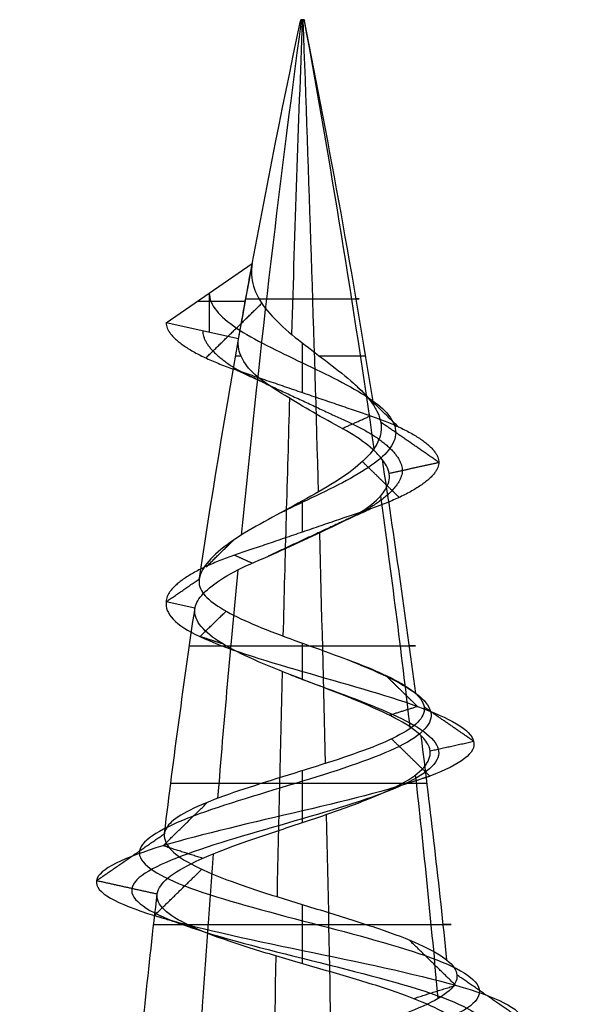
# Model space of a CAD drawing. Header units: millimetres. Extents: x -646 to 654, y -203 to 198.
# Tile 38 of 256: x -574.49 to -568.27, y 187 to 197.83. Entities that reach past the tile are written whole.
import ezdxf

# ---------------------------------------------------------------- set-up
doc = ezdxf.new("R2010")
doc.units = ezdxf.units.MM
doc.layers.add('Screw', color=7, linetype='Continuous', true_color=0xffffff)

msp = doc.modelspace()

# ---------------------------------------------------------------- linework, layer by layer
at = {"layer": 'Screw', "color": 7, "true_color": 0xffffff}
for p, q in [((-571.402, 197.826, 1082.207), (-571.405, 197.812, 1082.206)), ((-571.403, 197.826, 1082.214), (-571.366, 197.826, 1082.214)), ((-571.4, 197.826, 1082.223), (-571.403, 197.812, 1082.225)), ((-571.388, 197.826, 1082.232), (-571.388, 197.812, 1082.235)), ((-571.384, 197.826, 1082.232), (-571.384, 197.826, 1082.195)), ((-571.381, 197.826, 1082.195), (-571.381, 197.812, 1082.193)), ((-571.372, 197.826, 1082.228), (-571.371, 197.812, 1082.23)), ((-571.366, 197.826, 1082.214), (-571.363, 197.812, 1082.214)), ((-572.884, 194.491, 1082.214), (-571.937, 195.145, 1082.214)), ((-572.539, 194.729, 1082.214), (-572.013, 194.729, 1082.214)), ((-572.41, 194.818, 1082.214), (-572.41, 194.386, 1082.214)), ((-572.087, 194.314, 1082.214), (-572.884, 194.491, 1082.214)), ((-572.568, 191.353, 1082.214), (-572.884, 191.423, 1082.214))]:
    msp.add_line(p, q, dxfattribs=at)
at = {"layer": 'Screw', "color": 7, "true_color": 0xffffff, "extrusion": (0.018848, 1.79453e-14, -0.999822)}
msp.add_arc((176.124, -448.875, -1092.791), 104.311, 278.57845, 282, dxfattribs=at)
at = {"layer": 'Screw', "color": 7, "true_color": 0xffffff, "extrusion": (-0.772512, 2.51798e-13, 0.635)}
for start, end in [(258, 261.15889), (261.37148, 262.7652), (263.10315, 264.44953)]:
    msp.add_arc((-176.124, 575.204, 1128.607), 104.311, start, end, dxfattribs=at)
at = {"layer": 'Screw', "color": 7, "true_color": 0xffffff, "extrusion": (0.984564, -2.51798e-13, 0.175023)}
for start, end in [(78, 79.92855), (80.32112, 81.77536), (81.99168, 83.36379), (83.72372, 85.07324)]:
    msp.add_arc((176.124, 1063.505, -373.152), 104.311, start, end, dxfattribs=at)
at = {"layer": 'Screw', "color": 7, "true_color": 0xffffff, "extrusion": (0, -1, 0)}
for centre, radius, start, end in [((-571.384, 1082.214, -197.819), 0.02, 360, 199.8), ((-571.384, 1082.214, -197.819), 0.02, 199.8, 0), ((-571.384, 1082.214, -194.756), 0.624, 181.08, 19.08), ((-571.384, 1082.214, -194.124), 0.736, 156.5472, 181.08), ((-571.384, 1082.214, -194.124), 0.736, 19.08, 75.1887), ((-571.384, 1082.214, -190.937), 1.244, 181.08, 19.08), ((-571.384, 1082.214, -189.424), 1.45, 19.08, 181.08), ((-571.384, 1082.214, -187.874), 1.637, 181.08, 19.08)]:
    msp.add_arc(centre, radius, start, end, dxfattribs=at)
at = {"layer": 'Screw', "color": 7, "true_color": 0xffffff, "extrusion": (0, 1, 0)}
for centre, radius, start, end in [((571.384, 1082.214, 197.812), 0.0215, 358.92, 160.92), ((571.384, 1082.214, 197.812), 0.0215, 340.2, 358.92), ((571.384, 1082.214, 197.812), 0.0215, 180, 340.2), ((571.384, 1082.214, 197.826), 0.0186, 340.2, 180), ((571.384, 1082.214, 197.826), 0.0186, 180, 340.2), ((571.384, 1082.214, 197.812), 0.0215, 160.92, 180)]:
    msp.add_arc(centre, radius, start, end, dxfattribs=at)
at = {"layer": 'Screw', "color": 7, "true_color": 0xffffff, "extrusion": (-0.984564, 2.51798e-13, -0.175023)}
for start, end in [(258, 260.89587), (261.14492, 262.55307), (262.86319, 264.21696)]:
    msp.add_arc((-176.124, 1267.524, 373.152), 104.311, start, end, dxfattribs=at)
at = {"layer": 'Screw', "color": 7, "true_color": 0xffffff, "extrusion": (-0.506335, 2.51798e-13, -0.862337)}
for start, end in [(258, 260.63153), (260.92032, 262.34029), (262.62334, 263.9836)]:
    msp.add_arc((-176.124, 1142.698, -643.921), 104.311, start, end, dxfattribs=at)
at = {"layer": 'Screw', "color": 7, "true_color": 0xffffff, "extrusion": (-0.326888, -9.67004e-14, 0.945063)}
msp.add_arc((-176.124, -288.241, 1209.539), 104.311, 99.63402, 102, dxfattribs=at)
at = {"layer": 'Screw', "color": 7, "true_color": 0xffffff, "extrusion": (0, 0, -1)}
msp.add_arc((469.375, 176.124, -1082.214), 104.311, 10.04253, 10.50624, dxfattribs=at)
at = {"layer": 'Screw', "color": 7, "true_color": 0xffffff, "extrusion": (-0.326888, -9.67351e-14, 0.945063)}
msp.add_arc((-176.124, -288.241, 1209.539), 104.311, 97.87323, 99.30429, dxfattribs=at)
at = {"layer": 'Screw', "color": 7, "true_color": 0xffffff, "extrusion": (0.018848, 1.79422e-14, -0.999822)}
msp.add_arc((176.124, -448.875, -1092.791), 104.311, 277.02372, 278.39931, dxfattribs=at)
at = {"layer": 'Screw', "color": 7, "true_color": 0xffffff, "extrusion": (-0.326888, -9.67282e-14, 0.945063)}
msp.add_arc((-176.124, -288.241, 1209.539), 104.311, 96.2506, 97.6164, dxfattribs=at)
at = {"layer": 'Screw', "color": 7, "true_color": 0xffffff, "extrusion": (0.018848, 1.79442e-14, -0.999822)}
msp.add_arc((176.124, -448.875, -1092.791), 104.311, 275.31878, 276.65673, dxfattribs=at)
at = {"layer": 'Screw', "color": 7, "true_color": 0xffffff}
for points, knots in [([(-571.937, 195.145, 1082.214), (-571.952, 195.06, 1082.298), (-571.948, 194.975, 1082.388), (-571.899, 194.812, 1082.558), (-571.854, 194.731, 1082.64), (-571.732, 194.573, 1082.778), (-571.654, 194.494, 1082.835), (-571.479, 194.341, 1082.912), (-571.381, 194.265, 1082.932), (-571.183, 194.114, 1082.931), (-571.081, 194.038, 1082.909), (-570.894, 193.891, 1082.825), (-570.807, 193.818, 1082.762), (-570.682, 193.69, 1082.627), (-570.635, 193.635, 1082.559), (-570.6, 193.581, 1082.485)], [0, 0, 0, 0, 0.00517405, 0.00517405, 0.01034873, 0.01034873, 0.01558777, 0.01558777, 0.02087104, 0.02087104, 0.02626269, 0.02626269, 0.03170822, 0.03170822, 0.0359002, 0.0359002, 0.0359002, 0.0359002]), ([(-572.41, 194.818, 1082.214), (-572.41, 194.69, 1082.483), (-572.3, 194.562, 1082.749), (-571.92, 194.307, 1083.129), (-571.653, 194.179, 1083.239), (-571.116, 193.923, 1083.239), (-570.849, 193.795, 1083.129), (-570.469, 193.54, 1082.749), (-570.359, 193.412, 1082.482), (-570.359, 193.156, 1081.945), (-570.469, 193.028, 1081.678), (-570.849, 192.773, 1081.299), (-571.116, 192.645, 1081.188), (-571.473, 192.475, 1081.188), (-571.562, 192.432, 1081.2), (-571.648, 192.39, 1081.223)], [0, 0, 0, 0, 0.947774, 0.947774, 1.895547, 1.895547, 2.843321, 2.843321, 3.791094, 3.791094, 4.738868, 4.738868, 5.686641, 5.686641, 6.000094, 6.000094, 6.000094, 6.000094]), ([(-570.507, 192.989, 1082.517), (-570.535, 193.025, 1082.581), (-570.571, 193.063, 1082.641), (-570.68, 193.16, 1082.786), (-570.766, 193.223, 1082.864), (-570.963, 193.34, 1082.984), (-571.077, 193.399, 1083.025), (-571.293, 193.521, 1083.055), (-571.399, 193.584, 1083.049), (-571.603, 193.708, 1082.999), (-571.703, 193.771, 1082.953), (-571.876, 193.888, 1082.825), (-571.947, 193.953, 1082.743), (-572.042, 194.079, 1082.573), (-572.072, 194.141, 1082.484), (-572.093, 194.24, 1082.333), (-572.094, 194.278, 1082.274), (-572.087, 194.314, 1082.214)], [0.6025161, 0.6025161, 0.6025161, 0.6025161, 0.6376367, 0.6376367, 0.695451, 0.695451, 0.7540424, 0.7540424, 0.8082466, 0.8082466, 0.8637674, 0.8637674, 0.9186339, 0.9186339, 0.9683673, 0.9683673, 1, 1, 1, 1]), ([(-570.6, 193.581, 1082.485), (-570.589, 193.563, 1082.461), (-570.578, 193.546, 1082.436), (-570.532, 193.457, 1082.307), (-570.515, 193.385, 1082.194), (-570.524, 193.243, 1081.97), (-570.552, 193.172, 1081.855), (-570.65, 193.033, 1081.645), (-570.721, 192.963, 1081.547), (-570.894, 192.825, 1081.385), (-571, 192.755, 1081.318), (-571.228, 192.618, 1081.23), (-571.353, 192.55, 1081.207), (-571.604, 192.414, 1081.208), (-571.732, 192.345, 1081.234), (-571.971, 192.211, 1081.33), (-572.084, 192.144, 1081.402), (-572.276, 192.008, 1081.582), (-572.357, 191.937, 1081.692), (-572.471, 191.805, 1081.929), (-572.507, 191.742, 1082.06), (-572.518, 191.684, 1082.192)], [0.0359002, 0.0359002, 0.0359002, 0.0359002, 0.03728194, 0.03728194, 0.042918, 0.042918, 0.04869105, 0.04869105, 0.05453393, 0.05453393, 0.06051555, 0.06051555, 0.06657532, 0.06657532, 0.07276908, 0.07276908, 0.0790522, 0.0790522, 0.08547717, 0.08547717, 0.09171949, 0.09171949, 0.09171949, 0.09171949]), ([(-572.566, 191.361, 1082.191), (-572.557, 191.408, 1082.063), (-572.525, 191.46, 1081.936), (-572.422, 191.57, 1081.697), (-572.345, 191.629, 1081.582), (-572.157, 191.746, 1081.385), (-572.04, 191.804, 1081.3), (-571.787, 191.913, 1081.182), (-571.65, 191.974, 1081.148), (-571.388, 192.093, 1081.135), (-571.259, 192.153, 1081.151), (-571.013, 192.27, 1081.229), (-570.891, 192.326, 1081.294), (-570.69, 192.44, 1081.46), (-570.607, 192.502, 1081.561), (-570.49, 192.623, 1081.776), (-570.452, 192.684, 1081.893), (-570.42, 192.802, 1082.135), (-570.428, 192.857, 1082.266), (-570.472, 192.941, 1082.43), (-570.488, 192.965, 1082.475), (-570.507, 192.989, 1082.517)], [0.0035642, 0.0035642, 0.0035642, 0.0035642, 0.0652627, 0.0652627, 0.1310071, 0.1310071, 0.1990783, 0.1990783, 0.265971, 0.265971, 0.3288149, 0.3288149, 0.3938542, 0.3938542, 0.4568098, 0.4568098, 0.5170571, 0.5170571, 0.5789705, 0.5789705, 0.6025161, 0.6025161, 0.6025161, 0.6025161]), ([(-572.518, 191.684, 1082.192), (-572.519, 191.68, 1082.2), (-572.519, 191.677, 1082.207), (-572.529, 191.615, 1082.35), (-572.512, 191.56, 1082.491), (-572.43, 191.456, 1082.752), (-572.366, 191.406, 1082.875), (-572.199, 191.303, 1083.093), (-572.093, 191.249, 1083.19), (-571.855, 191.144, 1083.342), (-571.718, 191.09, 1083.398), (-571.436, 190.986, 1083.458), (-571.287, 190.933, 1083.463), (-570.998, 190.828, 1083.422), (-570.854, 190.775, 1083.374), (-570.592, 190.671, 1083.232), (-570.472, 190.618, 1083.136), (-570.274, 190.515, 1082.913), (-570.194, 190.463, 1082.783), (-570.139, 190.413, 1082.644)], [0.09171949, 0.09171949, 0.09171949, 0.09171949, 0.09206875, 0.09206875, 0.09842565, 0.09842565, 0.10462555, 0.10462555, 0.1110412, 0.1110412, 0.11759669, 0.11759669, 0.12421277, 0.12421277, 0.13095434, 0.13095434, 0.13775803, 0.13775803, 0.14451072, 0.14451072, 0.14451072, 0.14451072]), ([(-572.884, 191.423, 1082.214), (-572.9, 191.296, 1082.606), (-572.785, 191.168, 1083.024), (-572.24, 190.912, 1083.659), (-571.827, 190.784, 1083.873), (-570.942, 190.529, 1083.937), (-570.474, 190.401, 1083.785), (-569.768, 190.145, 1083.169), (-569.534, 190.017, 1082.707), (-569.47, 189.762, 1081.721), (-569.642, 189.634, 1081.204), (-570.329, 189.378, 1080.426), (-570.841, 189.25, 1080.171), (-571.927, 188.995, 1080.107), (-572.495, 188.867, 1080.3), (-573.343, 188.611, 1081.058), (-573.628, 188.483, 1081.62), (-573.673, 188.228, 1082.807), (-573.431, 188.1, 1083.408), (-572.596, 187.844, 1084.279), (-571.998, 187.716, 1084.544), (-570.771, 187.461, 1084.569), (-570.15, 187.333, 1084.329), (-569.251, 187.077, 1083.466), (-568.978, 186.949, 1082.847), (-568.952, 186.694, 1081.58), (-569.2, 186.566, 1080.94), (-570.092, 186.31, 1080.012), (-570.731, 186.182, 1079.73), (-572.038, 185.927, 1079.705), (-572.698, 185.799, 1079.961), (-573.655, 185.543, 1080.882), (-573.948, 185.415, 1081.54), (-573.967, 185.16, 1082.887), (-573.693, 185.032, 1083.562), (-572.742, 184.776, 1084.531), (-572.068, 184.648, 1084.819), (-570.701, 184.393, 1084.831), (-570.016, 184.265, 1084.556), (-569.033, 184.009, 1083.591), (-568.741, 183.881, 1082.907), (-568.728, 183.626, 1081.52), (-569.008, 183.498, 1080.825), (-569.987, 183.242, 1079.828), (-570.681, 183.114, 1079.532), (-572.088, 182.859, 1079.519), (-572.793, 182.731, 1079.803), (-573.804, 182.475, 1080.796), (-574.101, 182.347, 1081.5), (-574.119, 182.108, 1082.838), (-573.91, 181.996, 1083.469), (-573.125, 181.772, 1084.46), (-572.555, 181.66, 1084.818), (-571.304, 181.437, 1085.089), (-570.628, 181.325, 1085.002), (-569.475, 181.101, 1084.412), (-569.003, 180.989, 1083.91), (-568.48, 180.765, 1082.707), (-568.433, 180.654, 1082.011), (-568.797, 180.43, 1080.736), (-569.206, 180.318, 1080.161), (-570.309, 180.094, 1079.398), (-570.998, 179.982, 1079.211), (-572.351, 179.759, 1079.322), (-573.009, 179.647, 1079.619), (-573.995, 179.423, 1080.573), (-574.319, 179.311, 1081.228), (-574.477, 179.088, 1082.606), (-574.292, 178.976, 1083.321), (-573.52, 178.752, 1084.477), (-572.93, 178.64, 1084.915), (-571.6, 178.416, 1085.318), (-570.866, 178.305, 1085.282), (-569.582, 178.081, 1084.75), (-569.037, 177.969, 1084.256), (-568.382, 177.745, 1083.031), (-568.274, 177.634, 1082.303), (-568.545, 177.41, 1080.941), (-568.923, 177.298, 1080.31), (-569.997, 177.074, 1079.428), (-570.69, 176.962, 1079.181), (-572.079, 176.739, 1079.181), (-572.771, 176.627, 1079.428), (-573.846, 176.403, 1080.31), (-574.224, 176.291, 1080.941), (-574.495, 176.068, 1082.303), (-574.387, 175.956, 1083.031), (-573.732, 175.732, 1084.256), (-573.187, 175.62, 1084.75), (-571.903, 175.396, 1085.282), (-571.169, 175.285, 1085.318), (-569.839, 175.061, 1084.915), (-569.248, 174.949, 1084.477), (-568.476, 174.725, 1083.321), (-568.298, 174.613, 1082.608), (-568.434, 174.39, 1081.225), (-568.748, 174.278, 1080.56), (-569.731, 174.054, 1079.578), (-570.396, 173.942, 1079.263), (-571.779, 173.719, 1079.127), (-572.492, 173.607, 1079.306), (-573.647, 173.383, 1080.078), (-574.085, 173.271, 1080.668), (-574.489, 173.048, 1081.998), (-574.453, 172.936, 1082.733), (-573.921, 172.712, 1084.016), (-573.427, 172.6, 1084.561), (-572.201, 172.376, 1085.216), (-571.474, 172.265, 1085.324), (-570.111, 172.041, 1085.053), (-569.48, 171.929, 1084.675), (-568.599, 171.705, 1083.601), (-568.351, 171.593, 1082.909), (-568.351, 171.37, 1081.519), (-568.599, 171.258, 1080.827), (-569.48, 171.034, 1079.752), (-570.111, 170.922, 1079.374), (-571.474, 170.699, 1079.103), (-572.201, 170.587, 1079.211), (-573.427, 170.363, 1079.866), (-573.921, 170.251, 1080.411), (-574.453, 170.028, 1081.695), (-574.489, 169.916, 1082.429), (-574.085, 169.692, 1083.759), (-573.647, 169.58, 1084.35), (-572.492, 169.356, 1085.122), (-571.779, 169.245, 1085.3), (-570.396, 169.021, 1085.164), (-569.731, 168.909, 1084.85), (-568.748, 168.685, 1083.867), (-568.434, 168.573, 1083.202), (-568.298, 168.35, 1081.82), (-568.476, 168.238, 1081.106), (-569.248, 168.014, 1079.951), (-569.839, 167.902, 1079.513), (-571.169, 167.679, 1079.109), (-571.903, 167.567, 1079.146), (-573.187, 167.343, 1079.677), (-573.732, 167.231, 1080.171), (-574.387, 167.008, 1081.397), (-574.495, 166.896, 1082.124), (-574.224, 166.672, 1083.487), (-573.846, 166.56, 1084.118), (-572.771, 166.336, 1084.999), (-572.079, 166.225, 1085.247), (-570.69, 166.001, 1085.247), (-569.997, 165.889, 1084.999), (-568.923, 165.665, 1084.118), (-568.545, 165.553, 1083.487), (-568.274, 165.33, 1082.124), (-568.382, 165.218, 1081.397), (-569.037, 164.994, 1080.171), (-569.582, 164.882, 1079.677), (-570.866, 164.659, 1079.146), (-571.6, 164.547, 1079.109), (-572.93, 164.323, 1079.513), (-573.52, 164.211, 1079.951), (-574.292, 163.987, 1081.106), (-574.471, 163.876, 1081.82), (-574.335, 163.652, 1083.202), (-574.02, 163.54, 1083.867), (-573.038, 163.316, 1084.85), (-572.373, 163.205, 1085.164), (-570.99, 162.981, 1085.3), (-570.277, 162.869, 1085.122), (-569.122, 162.645, 1084.35), (-568.684, 162.533, 1083.759), (-568.28, 162.31, 1082.429), (-568.316, 162.198, 1081.695), (-568.848, 161.974, 1080.411), (-569.342, 161.862, 1079.866), (-570.567, 161.639, 1079.211), (-571.295, 161.527, 1079.103), (-572.658, 161.303, 1079.374), (-573.288, 161.191, 1079.752), (-574.17, 160.967, 1080.827), (-574.418, 160.856, 1081.518), (-574.418, 160.744, 1082.214)], [0.0909091, 0.0909091, 0.0909091, 0.0909091, 0.1022727, 0.1022727, 0.1136364, 0.1136364, 0.125, 0.125, 0.1363636, 0.1363636, 0.1477273, 0.1477273, 0.1590909, 0.1590909, 0.1704545, 0.1704545, 0.1818182, 0.1818182, 0.1931818, 0.1931818, 0.2045455, 0.2045455, 0.2159091, 0.2159091, 0.2272727, 0.2272727, 0.2386364, 0.2386364, 0.25, 0.25, 0.2613636, 0.2613636, 0.2727273, 0.2727273, 0.2840909, 0.2840909, 0.2954545, 0.2954545, 0.3068182, 0.3068182, 0.3181818, 0.3181818, 0.3295455, 0.3295455, 0.3409091, 0.3409091, 0.3522727, 0.3522727, 0.3636364, 0.3636364, 0.3735795, 0.3735795, 0.3835227, 0.3835227, 0.3934659, 0.3934659, 0.4034091, 0.4034091, 0.4133523, 0.4133523, 0.4232955, 0.4232955, 0.4332386, 0.4332386, 0.4431818, 0.4431818, 0.453125, 0.453125, 0.4630682, 0.4630682, 0.4730114, 0.4730114, 0.4829545, 0.4829545, 0.4928977, 0.4928977, 0.5028409, 0.5028409, 0.5127841, 0.5127841, 0.5227273, 0.5227273, 0.5326705, 0.5326705, 0.5426136, 0.5426136, 0.5525568, 0.5525568, 0.5625, 0.5625, 0.5724432, 0.5724432, 0.5823864, 0.5823864, 0.5923295, 0.5923295, 0.6022727, 0.6022727, 0.6122159, 0.6122159, 0.6221591, 0.6221591, 0.6321023, 0.6321023, 0.6420455, 0.6420455, 0.6519886, 0.6519886, 0.6619318, 0.6619318, 0.671875, 0.671875, 0.6818182, 0.6818182, 0.6917614, 0.6917614, 0.7017045, 0.7017045, 0.7116477, 0.7116477, 0.7215909, 0.7215909, 0.7315341, 0.7315341, 0.7414773, 0.7414773, 0.7514205, 0.7514205, 0.7613636, 0.7613636, 0.7713068, 0.7713068, 0.78125, 0.78125, 0.7911932, 0.7911932, 0.8011364, 0.8011364, 0.8110795, 0.8110795, 0.8210227, 0.8210227, 0.8309659, 0.8309659, 0.8409091, 0.8409091, 0.8508523, 0.8508523, 0.8607955, 0.8607955, 0.8707386, 0.8707386, 0.8806818, 0.8806818, 0.890625, 0.890625, 0.9005682, 0.9005682, 0.9105114, 0.9105114, 0.9204545, 0.9204545, 0.9303977, 0.9303977, 0.9403409, 0.9403409, 0.9502841, 0.9502841, 0.9602273, 0.9602273, 0.9701705, 0.9701705, 0.9801136, 0.9801136, 0.9900568, 0.9900568, 1, 1, 1, 1]), ([(-570.08, 189.95, 1082.665), (-570.1, 189.969, 1082.715), (-570.123, 189.989, 1082.764), (-570.227, 190.068, 1082.956), (-570.334, 190.129, 1083.088), (-570.582, 190.25, 1083.299), (-570.726, 190.312, 1083.382), (-571.028, 190.433, 1083.489), (-571.19, 190.494, 1083.515), (-571.505, 190.615, 1083.507), (-571.663, 190.677, 1083.474), (-571.948, 190.798, 1083.355), (-572.081, 190.86, 1083.269), (-572.301, 190.981, 1083.058), (-572.392, 191.043, 1082.932), (-572.519, 191.166, 1082.662), (-572.557, 191.228, 1082.514), (-572.571, 191.31, 1082.316), (-572.571, 191.332, 1082.265), (-572.568, 191.353, 1082.214)], [0.93736705, 0.93736705, 0.93736705, 0.93736705, 0.94016165, 0.94016165, 0.94869079, 0.94869079, 0.95708589, 0.95708589, 0.96537684, 0.96537684, 0.9735392, 0.9735392, 0.98158546, 0.98158546, 0.98951045, 0.98951045, 0.99730872, 0.99730872, 1, 1, 1, 1]), ([(-570.889, 190.787, 1083.378), (-570.734, 190.724, 1083.329), (-570.585, 190.662, 1083.25), (-570.19, 190.472, 1082.922), (-570.007, 190.344, 1082.583), (-569.943, 190.088, 1081.845), (-570.064, 189.96, 1081.451), (-570.576, 189.705, 1080.848), (-570.965, 189.577, 1080.645), (-571.803, 189.321, 1080.581), (-572.247, 189.193, 1080.722), (-572.921, 188.938, 1081.305), (-573.155, 188.81, 1081.744), (-573.199, 188.554, 1082.683), (-573.009, 188.426, 1083.16), (-572.349, 188.171, 1083.856), (-571.874, 188.043, 1084.07), (-570.895, 187.787, 1084.096), (-570.398, 187.659, 1083.907), (-569.673, 187.404, 1083.219), (-569.451, 187.276, 1082.723), (-569.426, 187.02, 1081.704), (-569.623, 186.892, 1081.187), (-570.339, 186.637, 1080.434), (-570.855, 186.509, 1080.204), (-571.914, 186.253, 1080.178), (-572.451, 186.125, 1080.384), (-573.232, 185.87, 1081.129), (-573.474, 185.742, 1081.664), (-573.493, 185.486, 1082.763), (-573.27, 185.358, 1083.315), (-572.495, 185.103, 1084.109), (-571.944, 184.975, 1084.345), (-570.825, 184.719, 1084.358), (-570.263, 184.591, 1084.134), (-569.455, 184.336, 1083.344), (-569.215, 184.208, 1082.783), (-569.202, 183.952, 1081.644), (-569.43, 183.824, 1081.072), (-570.234, 183.569, 1080.25), (-570.805, 183.441, 1080.006), (-571.964, 183.185, 1079.993), (-572.546, 183.057, 1080.225), (-573.382, 182.802, 1081.043), (-573.628, 182.674, 1081.624), (-573.646, 182.434, 1082.73), (-573.475, 182.322, 1083.252), (-572.828, 182.099, 1084.076), (-572.356, 181.987, 1084.374), (-571.318, 181.763, 1084.604), (-570.756, 181.651, 1084.534), (-569.794, 181.428, 1084.045), (-569.399, 181.316, 1083.628), (-568.959, 181.092, 1082.626), (-568.918, 180.98, 1082.045), (-569.218, 180.757, 1080.977), (-569.56, 180.645, 1080.495), (-570.482, 180.421, 1079.851), (-571.06, 180.309, 1079.693), (-572.196, 180.085, 1079.783), (-572.751, 179.974, 1080.03), (-573.584, 179.75, 1080.831), (-573.858, 179.638, 1081.382), (-573.995, 179.414, 1082.545), (-573.838, 179.302, 1083.148), (-573.187, 179.079, 1084.123), (-572.688, 178.967, 1084.493), (-571.566, 178.743, 1084.833), (-570.947, 178.631, 1084.803), (-569.863, 178.408, 1084.354), (-569.403, 178.296, 1083.937), (-568.851, 178.072, 1082.903), (-568.759, 177.96, 1082.289), (-568.988, 177.736, 1081.139), (-569.307, 177.625, 1080.607), (-570.214, 177.401, 1079.863), (-570.798, 177.289, 1079.654), (-571.971, 177.065, 1079.654), (-572.555, 176.954, 1079.863), (-573.461, 176.73, 1080.607), (-573.78, 176.618, 1081.139), (-574.009, 176.394, 1082.289), (-573.918, 176.282, 1082.903), (-573.365, 176.059, 1083.937), (-572.906, 175.947, 1084.354), (-571.822, 175.723, 1084.803), (-571.202, 175.611, 1084.833), (-570.08, 175.388, 1084.493), (-569.582, 175.276, 1084.123), (-568.93, 175.052, 1083.148), (-568.78, 174.94, 1082.546), (-568.894, 174.716, 1081.379), (-569.16, 174.605, 1080.818), (-569.989, 174.381, 1079.989), (-570.55, 174.269, 1079.724), (-571.717, 174.045, 1079.609), (-572.319, 173.934, 1079.76), (-573.294, 173.71, 1080.411), (-573.664, 173.598, 1080.91), (-574.004, 173.374, 1082.032), (-573.974, 173.262, 1082.652), (-573.525, 173.039, 1083.735), (-573.108, 172.927, 1084.195), (-572.074, 172.703, 1084.748), (-571.46, 172.591, 1084.839), (-570.31, 172.368, 1084.61), (-569.778, 172.256, 1084.291), (-569.034, 172.032, 1083.384), (-568.825, 171.92, 1082.8), (-568.825, 171.696, 1081.627), (-569.034, 171.585, 1081.043), (-569.778, 171.361, 1080.137), (-570.31, 171.249, 1079.818), (-571.46, 171.025, 1079.589), (-572.074, 170.913, 1079.68), (-573.108, 170.69, 1080.233), (-573.525, 170.578, 1080.692), (-573.974, 170.354, 1081.776), (-574.004, 170.242, 1082.396), (-573.664, 170.019, 1083.518), (-573.294, 169.907, 1084.016), (-572.319, 169.683, 1084.668), (-571.717, 169.571, 1084.819), (-570.55, 169.348, 1084.704), (-569.989, 169.236, 1084.438), (-569.16, 169.012, 1083.609), (-568.894, 168.9, 1083.048), (-568.78, 168.676, 1081.881), (-568.93, 168.565, 1081.279), (-569.582, 168.341, 1080.304), (-570.08, 168.229, 1079.934), (-571.202, 168.005, 1079.594), (-571.822, 167.893, 1079.625), (-572.906, 167.67, 1080.073), (-573.365, 167.558, 1080.49), (-573.918, 167.334, 1081.524), (-574.009, 167.222, 1082.138), (-573.78, 166.999, 1083.288), (-573.461, 166.887, 1083.82), (-572.555, 166.663, 1084.564), (-571.971, 166.551, 1084.773), (-570.798, 166.328, 1084.773), (-570.214, 166.216, 1084.564), (-569.307, 165.992, 1083.82), (-568.988, 165.88, 1083.288), (-568.759, 165.656, 1082.138), (-568.851, 165.545, 1081.524), (-569.403, 165.321, 1080.49), (-569.863, 165.209, 1080.073), (-570.947, 164.985, 1079.625), (-571.566, 164.873, 1079.594), (-572.688, 164.65, 1079.934), (-573.187, 164.538, 1080.304), (-573.838, 164.314, 1081.279), (-573.989, 164.202, 1081.881), (-573.874, 163.979, 1083.048), (-573.609, 163.867, 1083.609), (-572.78, 163.643, 1084.438), (-572.219, 163.531, 1084.704), (-571.052, 163.307, 1084.819), (-570.45, 163.196, 1084.668), (-569.475, 162.972, 1084.016), (-569.105, 162.86, 1083.518), (-568.765, 162.636, 1082.396), (-568.795, 162.525, 1081.776), (-569.244, 162.301, 1080.692), (-569.661, 162.189, 1080.233), (-570.695, 161.965, 1079.68), (-571.309, 161.853, 1079.589), (-572.459, 161.63, 1079.818), (-572.991, 161.518, 1080.137), (-573.735, 161.294, 1081.043), (-573.944, 161.182, 1081.626), (-573.944, 161.07, 1082.214)], [9.962929, 9.962929, 9.962929, 9.962929, 10.425509, 10.425509, 11.373282, 11.373282, 12.321056, 12.321056, 13.268829, 13.268829, 14.216603, 14.216603, 15.164377, 15.164377, 16.11215, 16.11215, 17.059924, 17.059924, 18.007697, 18.007697, 18.955471, 18.955471, 19.903244, 19.903244, 20.851018, 20.851018, 21.798791, 21.798791, 22.746565, 22.746565, 23.694338, 23.694338, 24.642112, 24.642112, 25.589885, 25.589885, 26.537659, 26.537659, 27.485432, 27.485432, 28.433206, 28.433206, 29.38098, 29.38098, 30.328753, 30.328753, 31.158055, 31.158055, 31.987357, 31.987357, 32.816659, 32.816659, 33.64596, 33.64596, 34.475262, 34.475262, 35.304564, 35.304564, 36.133866, 36.133866, 36.963168, 36.963168, 37.79247, 37.79247, 38.621772, 38.621772, 39.451073, 39.451073, 40.280375, 40.280375, 41.109677, 41.109677, 41.938979, 41.938979, 42.768281, 42.768281, 43.597583, 43.597583, 44.426884, 44.426884, 45.256186, 45.256186, 46.085488, 46.085488, 46.91479, 46.91479, 47.744092, 47.744092, 48.573394, 48.573394, 49.402695, 49.402695, 50.231997, 50.231997, 51.061299, 51.061299, 51.890601, 51.890601, 52.719903, 52.719903, 53.549205, 53.549205, 54.378507, 54.378507, 55.207808, 55.207808, 56.03711, 56.03711, 56.866412, 56.866412, 57.695714, 57.695714, 58.525016, 58.525016, 59.354318, 59.354318, 60.183619, 60.183619, 61.012921, 61.012921, 61.842223, 61.842223, 62.671525, 62.671525, 63.500827, 63.500827, 64.330129, 64.330129, 65.15943, 65.15943, 65.988732, 65.988732, 66.818034, 66.818034, 67.647336, 67.647336, 68.476638, 68.476638, 69.30594, 69.30594, 70.135242, 70.135242, 70.964543, 70.964543, 71.793845, 71.793845, 72.623147, 72.623147, 73.452449, 73.452449, 74.281751, 74.281751, 75.111053, 75.111053, 75.940354, 75.940354, 76.769656, 76.769656, 77.598958, 77.598958, 78.42826, 78.42826, 79.257562, 79.257562, 80.086864, 80.086864, 80.916165, 80.916165, 81.745467, 81.745467, 82.574769, 82.574769, 83.404071, 83.404071, 83.404071, 83.404071]), ([(-571.515, 190.619, 1083.496), (-571.472, 190.603, 1083.505), (-571.428, 190.586, 1083.511), (-571.044, 190.442, 1083.547), (-570.678, 190.314, 1083.438), (-570.115, 190.058, 1082.966), (-569.923, 189.931, 1082.605), (-569.859, 189.675, 1081.823), (-569.989, 189.547, 1081.407), (-570.532, 189.291, 1080.773), (-570.943, 189.164, 1080.561), (-571.826, 188.908, 1080.497), (-572.291, 188.78, 1080.647), (-572.996, 188.524, 1081.262), (-573.239, 188.397, 1081.722), (-573.284, 188.141, 1082.705), (-573.084, 188.013, 1083.204), (-572.393, 187.757, 1083.931), (-571.896, 187.63, 1084.154), (-570.873, 187.374, 1084.18), (-570.354, 187.246, 1083.982), (-569.598, 186.99, 1083.262), (-569.367, 186.863, 1082.745), (-569.341, 186.607, 1081.682), (-569.548, 186.479, 1081.143), (-570.296, 186.223, 1080.359), (-570.833, 186.096, 1080.12), (-571.936, 185.84, 1080.094), (-572.495, 185.712, 1080.309), (-573.307, 185.456, 1081.085), (-573.558, 185.329, 1081.642), (-573.578, 185.073, 1082.785), (-573.345, 184.945, 1083.359), (-572.539, 184.689, 1084.184), (-571.966, 184.562, 1084.429), (-570.803, 184.306, 1084.442), (-570.219, 184.178, 1084.209), (-569.38, 183.922, 1083.388), (-569.13, 183.795, 1082.805), (-569.118, 183.539, 1081.622), (-569.355, 183.411, 1081.028), (-570.19, 183.155, 1080.175), (-570.783, 183.028, 1079.921), (-571.986, 182.772, 1079.909), (-572.59, 182.644, 1080.15), (-573.457, 182.388, 1080.999), (-573.712, 182.261, 1081.602), (-573.73, 182.021, 1082.749), (-573.553, 181.909, 1083.291), (-572.881, 181.685, 1084.144), (-572.391, 181.574, 1084.453), (-571.315, 181.35, 1084.69), (-570.733, 181.238, 1084.617), (-569.738, 181.014, 1084.11), (-569.328, 180.902, 1083.678), (-568.874, 180.679, 1082.641), (-568.832, 180.567, 1082.039), (-569.143, 180.343, 1080.934), (-569.497, 180.231, 1080.436), (-570.451, 180.008, 1079.771), (-571.049, 179.896, 1079.608), (-572.224, 179.672, 1079.701), (-572.797, 179.56, 1079.957), (-573.657, 179.336, 1080.786), (-573.94, 179.225, 1081.355), (-574.081, 179.001, 1082.556), (-573.919, 178.889, 1083.179), (-573.246, 178.665, 1084.186), (-572.731, 178.554, 1084.568), (-571.572, 178.33, 1084.919), (-570.932, 178.218, 1084.888), (-569.813, 177.994, 1084.424), (-569.338, 177.882, 1083.994), (-568.767, 177.659, 1082.926), (-568.673, 177.547, 1082.292), (-568.91, 177.323, 1081.104), (-569.239, 177.211, 1080.554), (-570.175, 176.988, 1079.786), (-570.779, 176.876, 1079.57), (-571.99, 176.652, 1079.57), (-572.593, 176.54, 1079.786), (-573.53, 176.316, 1080.554), (-573.859, 176.205, 1081.104), (-574.095, 175.981, 1082.292), (-574.001, 175.869, 1082.926), (-573.43, 175.645, 1083.994), (-572.956, 175.533, 1084.424), (-571.837, 175.31, 1084.888), (-571.196, 175.198, 1084.919), (-570.037, 174.974, 1084.568), (-569.523, 174.862, 1084.186), (-568.85, 174.639, 1083.179), (-568.694, 174.527, 1082.557), (-568.813, 174.303, 1081.352), (-569.087, 174.191, 1080.773), (-569.943, 173.968, 1079.916), (-570.523, 173.856, 1079.642), (-571.728, 173.632, 1079.523), (-572.35, 173.52, 1079.679), (-573.357, 173.296, 1080.352), (-573.738, 173.185, 1080.867), (-574.09, 172.961, 1082.026), (-574.059, 172.849, 1082.666), (-573.595, 172.625, 1083.785), (-573.165, 172.513, 1084.26), (-572.097, 172.29, 1084.831), (-571.463, 172.178, 1084.925), (-570.275, 171.954, 1084.689), (-569.725, 171.842, 1084.359), (-568.956, 171.619, 1083.423), (-568.741, 171.507, 1082.819), (-568.741, 171.283, 1081.608), (-568.956, 171.171, 1081.005), (-569.725, 170.948, 1080.068), (-570.275, 170.836, 1079.739), (-571.463, 170.612, 1079.503), (-572.097, 170.5, 1079.597), (-573.165, 170.276, 1080.168), (-573.595, 170.165, 1080.642), (-574.059, 169.941, 1081.762), (-574.09, 169.829, 1082.402), (-573.738, 169.605, 1083.561), (-573.357, 169.493, 1084.075), (-572.35, 169.27, 1084.748), (-571.728, 169.158, 1084.904), (-570.523, 168.934, 1084.785), (-569.943, 168.822, 1084.511), (-569.087, 168.599, 1083.655), (-568.813, 168.487, 1083.076), (-568.694, 168.263, 1081.87), (-568.85, 168.151, 1081.248), (-569.523, 167.927, 1080.241), (-570.037, 167.816, 1079.86), (-571.196, 167.592, 1079.508), (-571.837, 167.48, 1079.539), (-572.956, 167.256, 1080.003), (-573.43, 167.145, 1080.433), (-574.001, 166.921, 1081.502), (-574.095, 166.809, 1082.136), (-573.859, 166.585, 1083.323), (-573.53, 166.473, 1083.873), (-572.593, 166.25, 1084.642), (-571.99, 166.138, 1084.858), (-570.779, 165.914, 1084.858), (-570.175, 165.802, 1084.642), (-569.239, 165.579, 1083.873), (-568.91, 165.467, 1083.323), (-568.673, 165.243, 1082.136), (-568.767, 165.131, 1081.502), (-569.338, 164.907, 1080.433), (-569.813, 164.796, 1080.003), (-570.932, 164.572, 1079.539), (-571.572, 164.46, 1079.508), (-572.731, 164.236, 1079.86), (-573.246, 164.124, 1080.241), (-573.919, 163.901, 1081.248), (-574.075, 163.789, 1081.87), (-573.956, 163.565, 1083.076), (-573.682, 163.453, 1083.655), (-572.826, 163.23, 1084.511), (-572.246, 163.118, 1084.785), (-571.041, 162.894, 1084.904), (-570.419, 162.782, 1084.748), (-569.412, 162.559, 1084.075), (-569.03, 162.447, 1083.561), (-568.679, 162.223, 1082.402), (-568.71, 162.111, 1081.762), (-569.174, 161.887, 1080.642), (-569.604, 161.776, 1080.168), (-570.672, 161.552, 1079.597), (-571.306, 161.44, 1079.503), (-572.494, 161.216, 1079.739), (-573.044, 161.104, 1080.068), (-573.812, 160.881, 1081.005), (-574.028, 160.769, 1081.607), (-574.028, 160.657, 1082.214)], [2.782471, 2.782471, 2.782471, 2.782471, 2.974275, 2.974275, 4.461413, 4.461413, 5.948551, 5.948551, 7.435688, 7.435688, 8.922826, 8.922826, 10.409964, 10.409964, 11.897102, 11.897102, 13.384239, 13.384239, 14.871377, 14.871377, 16.358515, 16.358515, 17.845652, 17.845652, 19.33279, 19.33279, 20.819928, 20.819928, 22.307065, 22.307065, 23.794203, 23.794203, 25.281341, 25.281341, 26.768478, 26.768478, 28.255616, 28.255616, 29.742754, 29.742754, 31.229892, 31.229892, 32.717029, 32.717029, 34.204167, 34.204167, 35.691305, 35.691305, 36.99255, 36.99255, 38.293796, 38.293796, 39.595041, 39.595041, 40.896287, 40.896287, 42.197532, 42.197532, 43.498777, 43.498777, 44.800023, 44.800023, 46.101268, 46.101268, 47.402514, 47.402514, 48.703759, 48.703759, 50.005005, 50.005005, 51.30625, 51.30625, 52.607496, 52.607496, 53.908741, 53.908741, 55.209987, 55.209987, 56.511232, 56.511232, 57.812478, 57.812478, 59.113723, 59.113723, 60.414969, 60.414969, 61.716214, 61.716214, 63.01746, 63.01746, 64.318705, 64.318705, 65.619951, 65.619951, 66.921196, 66.921196, 68.222442, 68.222442, 69.523687, 69.523687, 70.824933, 70.824933, 72.126178, 72.126178, 73.427423, 73.427423, 74.728669, 74.728669, 76.029914, 76.029914, 77.33116, 77.33116, 78.632405, 78.632405, 79.933651, 79.933651, 81.234896, 81.234896, 82.536142, 82.536142, 83.837387, 83.837387, 85.138633, 85.138633, 86.439878, 86.439878, 87.741124, 87.741124, 89.042369, 89.042369, 90.343615, 90.343615, 91.64486, 91.64486, 92.946106, 92.946106, 94.247351, 94.247351, 95.548597, 95.548597, 96.849842, 96.849842, 98.151088, 98.151088, 99.452333, 99.452333, 100.753579, 100.753579, 102.054824, 102.054824, 103.35607, 103.35607, 104.657315, 104.657315, 105.95856, 105.95856, 107.259806, 107.259806, 108.561051, 108.561051, 109.862297, 109.862297, 111.163542, 111.163542, 112.464788, 112.464788, 113.766033, 113.766033, 115.067279, 115.067279, 116.368524, 116.368524, 117.66977, 117.66977, 118.971015, 118.971015, 118.971015, 118.971015]), ([(-570.139, 190.413, 1082.644), (-570.138, 190.412, 1082.641), (-570.136, 190.411, 1082.637), (-570.079, 190.357, 1082.49), (-570.048, 190.305, 1082.334), (-570.042, 190.202, 1082.023), (-570.067, 190.149, 1081.864), (-570.169, 190.045, 1081.566), (-570.249, 189.994, 1081.422), (-570.45, 189.891, 1081.174), (-570.575, 189.838, 1081.065), (-570.854, 189.735, 1080.898), (-571.011, 189.683, 1080.838), (-571.334, 189.581, 1080.776), (-571.504, 189.529, 1080.773), (-571.833, 189.426, 1080.825), (-571.996, 189.374, 1080.882), (-572.291, 189.273, 1081.046), (-572.427, 189.221, 1081.156), (-572.651, 189.12, 1081.413), (-572.742, 189.069, 1081.565), (-572.86, 188.974, 1081.872), (-572.893, 188.928, 1082.029), (-572.902, 188.88, 1082.185)], [0.14451072, 0.14451072, 0.14451072, 0.14451072, 0.14468214, 0.14468214, 0.15167634, 0.15167634, 0.1587722, 0.1587722, 0.16595911, 0.16595911, 0.17322268, 0.17322268, 0.18059749, 0.18059749, 0.18803088, 0.18803088, 0.19558335, 0.19558335, 0.2031895, 0.2031895, 0.21089184, 0.21089184, 0.21790536, 0.21790536, 0.21790536, 0.21790536]), ([(-572.982, 188.216, 1082.184), (-572.972, 188.271, 1082.006), (-572.931, 188.329, 1081.828), (-572.792, 188.445, 1081.493), (-572.689, 188.505, 1081.332), (-572.437, 188.624, 1081.062), (-572.285, 188.685, 1080.949), (-571.958, 188.804, 1080.787), (-571.779, 188.864, 1080.735), (-571.42, 188.983, 1080.698), (-571.236, 189.044, 1080.713), (-570.893, 189.164, 1080.804), (-570.728, 189.225, 1080.881), (-570.442, 189.344, 1081.085), (-570.317, 189.405, 1081.214), (-570.125, 189.525, 1081.501), (-570.055, 189.586, 1081.663), (-569.978, 189.706, 1081.996), (-569.97, 189.766, 1082.17), (-570.008, 189.868, 1082.449), (-570.038, 189.909, 1082.56), (-570.08, 189.95, 1082.665)], [0.84938904, 0.84938904, 0.84938904, 0.84938904, 0.85846734, 0.85846734, 0.86795273, 0.86795273, 0.87736896, 0.87736896, 0.88666709, 0.88666709, 0.8958651, 0.8958651, 0.90494255, 0.90494255, 0.9139247, 0.9139247, 0.9227773, 0.9227773, 0.93153669, 0.93153669, 0.93736705, 0.93736705, 0.93736705, 0.93736705]), ([(-572.902, 188.88, 1082.185), (-572.903, 188.874, 1082.202), (-572.904, 188.869, 1082.218), (-572.909, 188.809, 1082.412), (-572.882, 188.75, 1082.59), (-572.77, 188.634, 1082.928), (-572.681, 188.575, 1083.091), (-572.455, 188.46, 1083.375), (-572.315, 188.402, 1083.499), (-572.002, 188.287, 1083.69), (-571.825, 188.229, 1083.759), (-571.461, 188.116, 1083.832), (-571.27, 188.058, 1083.836), (-570.899, 187.943, 1083.781), (-570.715, 187.885, 1083.718), (-570.382, 187.772, 1083.537), (-570.229, 187.715, 1083.414), (-569.976, 187.6, 1083.127), (-569.872, 187.542, 1082.958), (-569.8, 187.485, 1082.773), (-569.798, 187.483, 1082.768), (-569.796, 187.481, 1082.763)], [0.21790536, 0.21790536, 0.21790536, 0.21790536, 0.21865324, 0.21865324, 0.22660347, 0.22660347, 0.23475729, 0.23475729, 0.24295812, 0.24295812, 0.25126662, 0.25126662, 0.25962991, 0.25962991, 0.26811504, 0.26811504, 0.27665183, 0.27665183, 0.28529787, 0.28529787, 0.28553465, 0.28553465, 0.28553465, 0.28553465]), ([(-569.731, 186.839, 1082.786), (-569.799, 186.892, 1082.964), (-569.898, 186.946, 1083.134), (-570.149, 187.056, 1083.436), (-570.307, 187.115, 1083.571), (-570.656, 187.229, 1083.772), (-570.849, 187.287, 1083.842), (-571.242, 187.401, 1083.909), (-571.446, 187.459, 1083.908), (-571.833, 187.574, 1083.835), (-572.022, 187.632, 1083.763), (-572.356, 187.746, 1083.563), (-572.507, 187.804, 1083.431), (-572.748, 187.919, 1083.13), (-572.843, 187.977, 1082.956), (-572.963, 188.091, 1082.594), (-572.99, 188.149, 1082.4), (-572.983, 188.21, 1082.202), (-572.982, 188.213, 1082.193), (-572.982, 188.216, 1082.184)], [0.76962346, 0.76962346, 0.76962346, 0.76962346, 0.77928099, 0.77928099, 0.7895125, 0.7895125, 0.79964683, 0.79964683, 0.80969778, 0.80969778, 0.81964254, 0.81964254, 0.82950608, 0.82950608, 0.83926127, 0.83926127, 0.84891991, 0.84891991, 0.84938904, 0.84938904, 0.84938904, 0.84938904]), ([(-569.796, 187.481, 1082.763), (-569.728, 187.426, 1082.586), (-569.691, 187.371, 1082.395), (-569.68, 187.26, 1082.009), (-569.71, 187.202, 1081.809), (-569.835, 187.088, 1081.434), (-569.932, 187.032, 1081.254), (-570.18, 186.92, 1080.941), (-570.334, 186.862, 1080.804), (-570.676, 186.749, 1080.591), (-570.87, 186.692, 1080.514), (-571.268, 186.581, 1080.43), (-571.478, 186.524, 1080.423), (-571.884, 186.411, 1080.48), (-572.087, 186.354, 1080.545), (-572.453, 186.243, 1080.739), (-572.622, 186.187, 1080.87), (-572.903, 186.074, 1081.179), (-573.018, 186.018, 1081.362), (-573.179, 185.907, 1081.751), (-573.226, 185.851, 1081.964), (-573.236, 185.794, 1082.176), (-573.236, 185.794, 1082.177), (-573.236, 185.794, 1082.179)], [0.28553465, 0.28553465, 0.28553465, 0.28553465, 0.29401019, 0.29401019, 0.30280503, 0.30280503, 0.31169175, 0.31169175, 0.32063394, 0.32063394, 0.32968449, 0.32968449, 0.33877723, 0.33877723, 0.34797806, 0.34797806, 0.35722453, 0.35722453, 0.36656009, 0.36656009, 0.3759536, 0.3759536, 0.37601776, 0.37601776, 0.37601776, 0.37601776])]:
    msp.add_open_spline(points, degree=3, knots=knots, dxfattribs=at)
for points, degree in [([(-572.444, 194.108, 1083.274), (-572.138, 194.407, 1082.967), (-571.832, 194.706, 1082.661)], 2), ([(-571.384, 193.724, 1083.713), (-571.384, 193.996, 1083.319), (-571.384, 194.268, 1082.925)], 2), ([(-571.779, 193.822, 1082.897), (-571.956, 193.901, 1083.204), (-572.134, 193.98, 1083.512)], 2), ([(-570.324, 193.341, 1083.274), (-570.576, 193.586, 1083.022), (-570.828, 193.832, 1082.77)], 2), ([(-570.948, 193.329, 1082.969), (-570.792, 193.399, 1083.241), (-570.635, 193.469, 1083.512)], 2), ([(-569.885, 192.957, 1082.214), (-570.204, 193.178, 1082.214), (-570.523, 193.398, 1082.214)], 2), ([(-570.324, 192.574, 1081.154), (-570.525, 192.769, 1081.354), (-570.725, 192.965, 1081.554)], 2), ([(-570.431, 192.836, 1082.214), (-570.158, 192.897, 1082.214), (-569.885, 192.957, 1082.214)], 2), ([(-571.384, 192.19, 1080.715), (-571.384, 192.362, 1080.963), (-571.384, 192.533, 1081.211)], 2), ([(-570.868, 192.342, 1081.32), (-570.751, 192.394, 1081.118), (-570.635, 192.446, 1080.915)], 2), ([(-572.444, 191.807, 1081.154), (-572.293, 191.955, 1081.305), (-572.141, 192.103, 1081.457)], 2), ([(-571.939, 191.848, 1081.253), (-572.036, 191.891, 1081.084), (-572.134, 191.935, 1080.915)], 2), ([(-572.884, 191.423, 1082.214), (-572.702, 191.549, 1082.214), (-572.52, 191.674, 1082.214)], 2), ([(-572.568, 191.353, 1082.214), (-572.567, 191.356, 1082.206), (-572.567, 191.358, 1082.199), (-572.566, 191.361, 1082.191)], 3), ([(-572.512, 191.04, 1083.342), (-572.368, 191.18, 1083.198), (-572.224, 191.321, 1083.054)], 2), ([(-572.262, 190.961, 1083.091), (-572.387, 191, 1083.216), (-572.512, 191.04, 1083.342)], 2), ([(-571.384, 190.656, 1083.905), (-571.384, 190.812, 1083.679), (-571.384, 190.968, 1083.453)], 2), ([(-571.384, 190.568, 1083.51), (-571.384, 190.612, 1083.707), (-571.384, 190.656, 1083.905)], 2), ([(-570.121, 190.273, 1083.477), (-570.297, 190.444, 1083.301), (-570.473, 190.616, 1083.126)], 2), ([(-570.43, 190.176, 1083.168), (-570.275, 190.224, 1083.323), (-570.121, 190.273, 1083.477)], 2), ([(-569.502, 189.889, 1082.214), (-569.774, 190.077, 1082.214), (-570.046, 190.265, 1082.214)], 2), ([(-569.985, 189.506, 1080.815), (-570.195, 189.711, 1081.024), (-570.405, 189.915, 1081.234)], 2), ([(-569.981, 189.783, 1082.214), (-569.742, 189.836, 1082.214), (-569.502, 189.889, 1082.214)], 2), ([(-571.384, 189.122, 1080.139), (-571.384, 189.344, 1080.461), (-571.384, 189.566, 1080.782)], 2), ([(-570.356, 189.389, 1081.185), (-570.171, 189.448, 1081), (-569.985, 189.506, 1080.815)], 2), ([(-572.919, 188.739, 1080.679), (-572.674, 188.978, 1080.925), (-572.428, 189.218, 1081.17)], 2), ([(-571.384, 188.995, 1080.71), (-571.384, 189.059, 1080.425), (-571.384, 189.122, 1080.139)], 2), ([(-573.651, 188.355, 1082.214), (-573.277, 188.613, 1082.214), (-572.904, 188.871, 1082.214)], 2), ([(-572.482, 188.601, 1081.116), (-572.7, 188.67, 1080.898), (-572.919, 188.739, 1080.679)], 2), ([(-573.014, 187.972, 1083.843), (-572.753, 188.226, 1083.582), (-572.492, 188.481, 1083.321)], 2), ([(-572.983, 188.207, 1082.214), (-573.317, 188.281, 1082.214), (-573.651, 188.355, 1082.214)], 2), ([(-571.384, 187.588, 1084.557), (-571.384, 187.84, 1084.191), (-571.384, 188.092, 1083.826)], 2), ([(-572.546, 187.825, 1083.375), (-572.78, 187.898, 1083.609), (-573.014, 187.972, 1083.843)], 2), ([(-569.701, 187.205, 1083.897), (-569.957, 187.455, 1083.641), (-570.213, 187.705, 1083.385)], 2), ([(-571.384, 187.442, 1083.899), (-571.384, 187.515, 1084.228), (-571.384, 187.588, 1084.557)], 2), ([(-568.965, 186.821, 1082.214), (-569.325, 187.07, 1082.214), (-569.686, 187.319, 1082.214)], 2), ([(-570.164, 187.059, 1083.434), (-569.932, 187.132, 1083.666), (-569.701, 187.205, 1083.897)], 2)]:
    msp.add_open_spline(points, degree=degree, dxfattribs=at)
for points, weights, knots in [([(-572.884, 194.491, 1082.214), (-572.884, 194.236, 1083.079), (-572.134, 193.98, 1083.512), (-571.384, 193.724, 1083.945), (-570.635, 193.469, 1083.512), (-569.885, 193.213, 1083.079), (-569.885, 192.957, 1082.214), (-569.885, 192.702, 1081.348), (-570.635, 192.446, 1080.915), (-571.384, 192.19, 1080.483), (-572.134, 191.935, 1080.915), (-572.884, 191.679, 1081.348), (-572.884, 191.423, 1082.214)], [1, 0.866025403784, 1, 0.866025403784, 1, 0.866025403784, 1, 0.866025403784, 1, 0.866025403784, 1, 0.866025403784, 1], [0, 0, 0, 0.166667, 0.166667, 0.333333, 0.333333, 0.5, 0.5, 0.666667, 0.666667, 0.833333, 0.833333, 1, 1, 1]), ([(-572.481, 194.402, 1082.214), (-572.481, 194.146, 1082.847), (-571.933, 193.89, 1083.164), (-571.384, 193.635, 1083.48), (-570.836, 193.379, 1083.164), (-570.287, 193.123, 1082.847), (-570.287, 192.868, 1082.214), (-570.287, 192.612, 1081.58), (-570.836, 192.356, 1081.264), (-571.277, 192.151, 1081.009), (-571.757, 191.927, 1081.182)], [1, 0.866025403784, 1, 0.866025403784, 1, 0.866025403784, 1, 0.866025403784, 1, 0.889248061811, 0.961605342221], [0, 0, 0, 0.1666667, 0.1666667, 0.3333333, 0.3333333, 0.5, 0.5, 0.6666667, 0.6666667, 0.804444, 0.804444, 0.804444])]:
    msp.add_rational_spline(points, weights, degree=2, knots=knots, dxfattribs=at)

doc.saveas('drawing.dxf')
